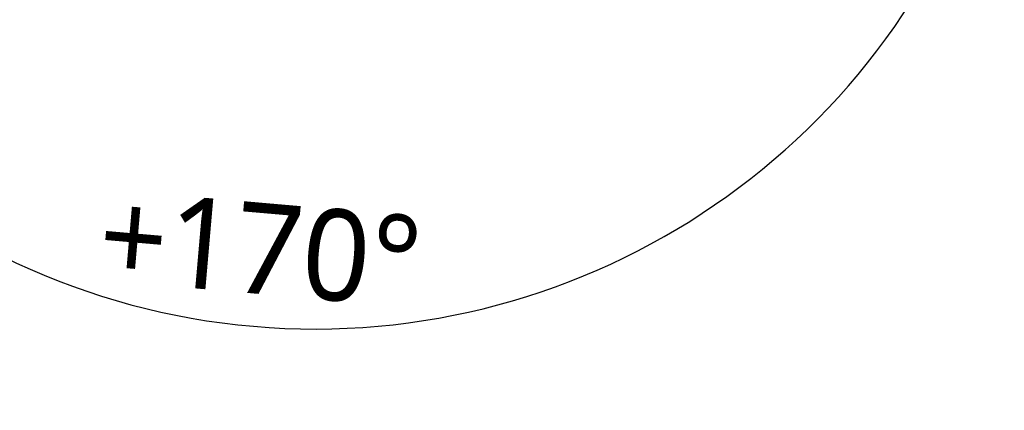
# Model space of a CAD drawing. Header units: millimetres. Extents: x 5828 to 6704, y 123 to 421.
# Tile 108 of 145: x 6575.72 to 6591.94, y 223.2 to 229.64. Entities that reach past the tile are written whole.
import ezdxf

# ---------------------------------------------------------------- set-up
doc = ezdxf.new("R2010")
doc.units = ezdxf.units.MM
doc.layers.add('尺寸标注', color=7, linetype='Continuous')
doc.layers.add('运动范围', color=7, linetype='Continuous')
doc.styles.add('微软雅黑', font='msyh.ttc', dxfattribs={"height": 1.5})
doc.dimstyles.new('尺寸标注_1_20比例', dxfattribs={"dimtxt": 1.5, "dimasz": 1.25, "dimexe": 0.5, "dimexo": 0.4, "dimgap": 0.5, "dimtad": 1, "dimdec": 1, "dimlfac": 20, "dimdsep": 46, "dimtxsty": '微软雅黑', "dimcen": 0.09, "dimadec": 0, "dimazin": 0, "dimtp": 0.01, "dimtm": 0.01, "dimtfac": 1, "dimtdec": 1, "dimtofl": 0, "dimtmove": 0, "dimatfit": 3, "dimfxl": 1, "dimtolj": 1, "dimarcsym": 0})

# ---------------------------------------------------------------- blocks, each defined once
blk = doc.blocks.new('*D1117')
at = {"layer": 'Defpoints', "color": 0}
for p in [(6532.269, 236.143), (6580.267, 236.25), (6631.923, 236.25), (6624.677, 228.42), (6574.182, 226.455)]:
    blk.add_point(p, dxfattribs=at)
at = {"layer": '尺寸标注', "color": 0, "lineweight": -2}
blk.add_arc((6580.579, 236.195), 11.653, 186.2105, 343.8509, dxfattribs=at)
at = {"layer": '尺寸标注', "color": 0}
for points in [[(6569.202, 234.946), (6568.786, 234.923), (6568.926, 236.183)], [(6591.975, 232.907), (6591.569, 233.001), (6592.054, 234.172)]]:
    blk.add_solid(points, dxfattribs=at)
at = {"layer": '尺寸标注', "color": 0, "insert": (6579.68, 225.86), "char_height": 1.5, "attachment_point": 5, "rotation": 355.0307, "style": '微软雅黑'}
blk.add_mtext('\\A1;+\\A1;170%%d', dxfattribs=at)

msp = doc.modelspace()

# ---------------------------------------------------------------- linework, layer by layer
at = {"layer": '运动范围'}
msp.add_arc((6580.2667, 236.2503), 45.095, 10, 350, dxfattribs=at)

# ---------------------------------------------------------------- dimensions: what is measured, and where the dimension line sits
at = {"layer": '尺寸标注'}
dim = msp.add_angular_dim_2l(base=(6574.1823, 226.4549), line1=((6532.269, 236.1435), (6631.9232, 236.2503)), line2=((6624.6766, 228.4196), (6580.2667, 236.2503)), text='\\A1;+<>', dimstyle='尺寸标注_1_20比例', override={"dimtxsty": '微软雅黑'}, dxfattribs=at)
dim.commit()
dim.dimension.update_dxf_attribs({"geometry": '*D1117', "text_midpoint": (6579.6801, 225.8605)})

doc.saveas('drawing.dxf')
